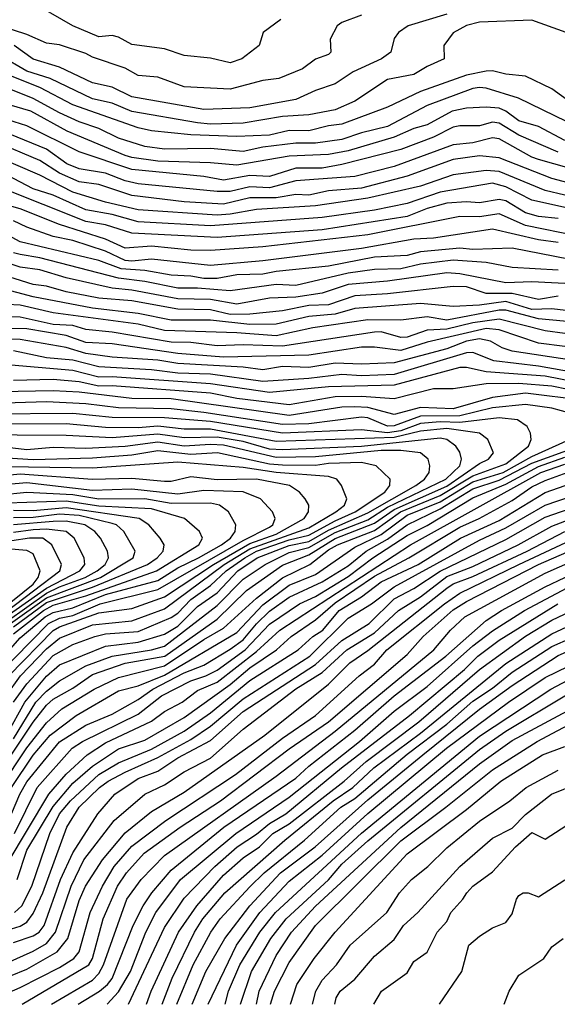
# Model space of a CAD drawing. Header units: metres. Extents: x -51132 to -49532, y -231222 to -229437.
# Tile 96 of 256: x -50485 to -50444, y -231222 to -231147. Entities that reach past the tile are written whole.
import ezdxf

# ---------------------------------------------------------------- set-up
doc = ezdxf.new("R2010")
doc.units = ezdxf.units.M
for name, color, linetype in [('CONTOUR_HALF', 8, 'Continuous'), ('CONTOUR_INDEX', 1, 'Continuous'), ('CONTOUR_INTER', 3, 'Continuous')]:
    doc.layers.add(name, color=color, linetype=linetype)

msp = doc.modelspace()

# ---------------------------------------------------------------- linework, layer by layer
at = {"layer": 'CONTOUR_HALF'}
for points, elevation in [([(-50464.729, -231146.759), (-50466.066, -231147.759), (-50466.382, -231148.759), (-50467.697, -231149.759), (-50468.58, -231150.06), (-50470.08, -231149.704), (-50472.08, -231149.497), (-50473.58, -231148.993), (-50476.08, -231148.668), (-50477.08, -231148.107), (-50477.58, -231147.992), (-50478.58, -231148.081), (-50480.58, -231147.239), (-50483.08, -231145.797)], 74.5), ([(-50452.08, -231146.371), (-50455.015, -231147.259), (-50455.759, -231147.759), (-50456.08, -231148.227), (-50456.329, -231149.259), (-50457.053, -231149.759), (-50459.214, -231150.759), (-50460.58, -231151.657), (-50462.08, -231152.17), (-50463.58, -231152.869), (-50467.08, -231153.487), (-50470.58, -231153.627), (-50476.08, -231152.668), (-50477.58, -231151.914), (-50479.08, -231151.591), (-50481.58, -231150.386), (-50483.58, -231149.797), (-50485.042, -231148.759)], 73.5), ([(-50441.58, -231153.838), (-50444.08, -231152.058), (-50446.08, -231151.084), (-50447.58, -231150.931), (-50448.58, -231150.675), (-50449.08, -231150.694), (-50450.58, -231151.006), (-50454.08, -231152.249), (-50456.58, -231153.447), (-50460.08, -231154.75), (-50461.08, -231154.865), (-50462.58, -231155.258), (-50464.08, -231155.225), (-50465.58, -231155.564), (-50468.08, -231155.671), (-50471.58, -231155.539), (-50474.58, -231155.247), (-50475.58, -231155.008), (-50480.58, -231153.263), (-50483.08, -231151.934), (-50487.58, -231150.18)], 72.5), ([(-50443.08, -231155.981), (-50445.08, -231154.916), (-50446.58, -231154.482), (-50447.58, -231153.74), (-50448.08, -231153.532), (-50449.08, -231153.439), (-50450.58, -231153.52), (-50451.672, -231153.759), (-50453.58, -231154.788), (-50454.58, -231155.065), (-50456.08, -231155.722), (-50459.578, -231156.759), (-50461.08, -231157.051), (-50464.08, -231157.168), (-50468.08, -231157.873), (-50470.08, -231157.676), (-50474.08, -231157.567), (-50476.08, -231157.286), (-50476.58, -231157.112), (-50480.989, -231155.259), (-50483.777, -231153.759), (-50485.409, -231153.259)], 71.5), ([(-50441.58, -231158.416), (-50445.08, -231157.427), (-50445.597, -231157.259), (-50448.08, -231155.861), (-50448.58, -231155.788), (-50450.08, -231156.158), (-50451.58, -231156.314), (-50456.08, -231157.957), (-50459.08, -231158.725), (-50463.58, -231159.057), (-50465.58, -231159.579), (-50467.08, -231159.509), (-50468.58, -231159.876), (-50469.58, -231159.857), (-50475.58, -231159.293), (-50476.58, -231159.061), (-50478.08, -231158.463), (-50480.08, -231158.136), (-50481.029, -231157.759), (-50482.58, -231156.649), (-50487.08, -231154.807)], 70.5), ([(-50441.58, -231160.496), (-50444.58, -231159.784), (-50448.08, -231158.352), (-50449.08, -231158.258), (-50451.58, -231158.592), (-50454.08, -231159.459), (-50458.08, -231160.37), (-50462.08, -231160.963), (-50466.58, -231161.233), (-50468.58, -231161.603), (-50469.58, -231161.664), (-50475.58, -231161.264), (-50478.08, -231160.682), (-50480.58, -231159.914), (-50483.08, -231158.611), (-50486.58, -231157.114)], 69.5), ([(-50443.58, -231161.923), (-50445.08, -231161.779), (-50446.08, -231161.483), (-50447.58, -231160.569), (-50448.08, -231160.48), (-50449.58, -231160.741), (-50450.58, -231160.647), (-50452.08, -231160.763), (-50453.58, -231161.149), (-50455.08, -231161.778), (-50461.58, -231162.782), (-50469.58, -231163.373), (-50476.08, -231163.027), (-50478.08, -231162.4), (-50479.58, -231162.154), (-50486.08, -231159.563)], 68.5), ([(-50443.58, -231163.754), (-50445.08, -231163.537), (-50448.58, -231162.738), (-50453.08, -231163.429), (-50454.58, -231163.502), (-50458.58, -231164.202), (-50466.08, -231165.151), (-50470.08, -231165.504), (-50474.58, -231165.028), (-50476.08, -231165.159), (-50476.58, -231165.112), (-50478.08, -231164.416), (-50480.58, -231163.607), (-50482.08, -231163.281), (-50484.08, -231162.582), (-50485.08, -231162.099)], 67.5), ([(-50443.58, -231165.851), (-50447.08, -231165.65), (-50449.08, -231165.27), (-50451.58, -231165.088), (-50454.08, -231165.399), (-50455.58, -231165.752), (-50457.58, -231165.812), (-50459.58, -231166.091), (-50463.58, -231167.014), (-50465.08, -231166.946), (-50468.58, -231167.435), (-50471.08, -231167.22), (-50472.58, -231167.236), (-50475.08, -231166.715), (-50477.08, -231166.457), (-50483.08, -231164.929), (-50484.58, -231164.665), (-50485.08, -231164.532)], 66.5), ([(-50443.58, -231167.831), (-50445.08, -231168.097), (-50447.08, -231167.624), (-50449.08, -231167.626), (-50450.58, -231167.135), (-50451.58, -231167.092), (-50456.58, -231167.656), (-50459.08, -231167.812), (-50461.08, -231168.489), (-50462.58, -231168.553), (-50464.58, -231168.959), (-50467.08, -231169.208), (-50468.58, -231169.225), (-50470.08, -231168.865), (-50472.58, -231168.826), (-50476.08, -231168.203), (-50478.58, -231167.99), (-50481.08, -231167.509), (-50482.58, -231167.085), (-50483.58, -231166.945), (-50489.58, -231165.057)], 65.5), ([(-50442.08, -231169.837), (-50445.08, -231169.564), (-50447.58, -231168.907), (-50448.08, -231168.909), (-50452.08, -231169.652), (-50453.58, -231169.401), (-50455.58, -231169.655), (-50458.08, -231169.65), (-50462.272, -231170.259), (-50465.08, -231170.862), (-50468.08, -231170.63), (-50473.58, -231170.443), (-50475.58, -231169.973), (-50482.08, -231169.109), (-50484.58, -231168.527), (-50486.58, -231168.415)], 64.5), ([(-50443.08, -231171.681), (-50445.08, -231171.423), (-50448.08, -231170.405), (-50449.08, -231170.31), (-50453.58, -231171.333), (-50455.58, -231171.961), (-50457.58, -231171.714), (-50458.58, -231171.729), (-50462.58, -231172.339), (-50469.08, -231172.486), (-50472.58, -231172.203), (-50477.58, -231171.478), (-50479.58, -231171.37), (-50481.08, -231170.843), (-50484.08, -231170.332), (-50486.08, -231170.308)], 63.5), ([(-50442.08, -231173.709), (-50445.08, -231173.155), (-50448.489, -231172.759), (-50450.08, -231172.117), (-50450.58, -231172.146), (-50456.08, -231173.793), (-50458.58, -231173.911), (-50460.08, -231173.802), (-50462.58, -231174.117), (-50466.08, -231174.323), (-50470.08, -231173.769), (-50472.58, -231173.701), (-50474.58, -231173.433), (-50478.58, -231173.22), (-50480.58, -231172.717), (-50482.58, -231172.544), (-50485.08, -231172.009)], 62.5), ([(-50441.58, -231175.2), (-50444.08, -231174.698), (-50446.58, -231174.479), (-50449.08, -231174.512), (-50451.58, -231174.902), (-50453.08, -231174.902), (-50456.08, -231175.642), (-50458.58, -231175.477), (-50460.58, -231175.508), (-50464.08, -231176.099), (-50468.08, -231175.617), (-50470.08, -231175.224), (-50477.58, -231174.673), (-50478.58, -231174.694), (-50480.08, -231174.362), (-50482.08, -231174.191), (-50485.08, -231174.249)], 61.5), ([(-50442.601, -231176.759), (-50444.08, -231176.361), (-50446.08, -231176.085), (-50448.58, -231176.343), (-50451.08, -231176.96), (-50454.08, -231176.968), (-50456.08, -231177.701), (-50456.58, -231177.728), (-50458.08, -231177.098), (-50458.58, -231177.042), (-50462.58, -231177.547), (-50464.58, -231177.597), (-50470.58, -231176.682), (-50473.08, -231176.421), (-50477.08, -231176.345), (-50479.58, -231176.027), (-50482.58, -231175.886), (-50486.58, -231176.015)], 60.5), ([(-50486.934, -231205.259), (-50483.58, -231200.277), (-50482.58, -231198.969), (-50482.08, -231198.525), (-50480.58, -231197.691), (-50479.08, -231196.644), (-50476.58, -231195.79), (-50473.568, -231195.259), (-50469.58, -231192.433), (-50467.338, -231190.259), (-50464.58, -231188.317), (-50462.58, -231187.533), (-50460.58, -231186.291), (-50457.58, -231185.125), (-50456.08, -231184.084), (-50452.08, -231182.3), (-50449.58, -231180.571), (-50448.882, -231180.259), (-50448.519, -231179.759), (-50448.942, -231178.759), (-50449.584, -231178.259), (-50452.08, -231177.902), (-50454.08, -231178.107), (-50456.08, -231178.605), (-50465.08, -231178.911), (-50470.08, -231177.973), (-50472.08, -231177.958), (-50474.08, -231177.727), (-50475.58, -231177.852), (-50478.08, -231177.828), (-50481.08, -231177.546), (-50487.58, -231177.575)], 59.5), ([(-50485.245, -231205.259), (-50483.58, -231202.782), (-50482.29, -231201.259), (-50480.313, -231199.759), (-50477.08, -231197.89), (-50475.58, -231197.5), (-50473.58, -231196.697), (-50468.08, -231193.445), (-50466.08, -231191.342), (-50464.08, -231189.854), (-50462.08, -231189.034), (-50459.08, -231186.945), (-50457.08, -231185.979), (-50455.08, -231184.524), (-50452.58, -231183.488), (-50450.08, -231181.985), (-50447.777, -231181.259), (-50445.58, -231180.054), (-50442.733, -231178.759)], 60.5), ([(-50485.58, -231201.176), (-50484.232, -231198.759), (-50482.58, -231196.776), (-50481.58, -231195.913), (-50478.08, -231194.487), (-50475.58, -231194.195), (-50473.58, -231193.581), (-50472.58, -231192.963), (-50471.08, -231191.47), (-50469.58, -231190.414), (-50467.987, -231188.759), (-50466.52, -231187.759), (-50464.08, -231186.832), (-50462.58, -231186.508), (-50461.08, -231185.644), (-50458.08, -231184.342), (-50454.423, -231182.259), (-50453.783, -231181.759), (-50453.407, -231181.259), (-50453.362, -231180.759), (-50453.501, -231180.259), (-50454.08, -231179.753), (-50455.58, -231179.582), (-50457.08, -231179.59), (-50462.08, -231180.075), (-50465.08, -231180.113), (-50469.08, -231179.189), (-50470.08, -231179.123), (-50472.08, -231179.267), (-50474.08, -231178.959), (-50476.58, -231179.275), (-50479.58, -231179.427), (-50482.08, -231179.365), (-50484.08, -231179.527), (-50485.58, -231179.359)], 58.5), ([(-50485.005, -231208.759), (-50483.286, -231205.259), (-50480.617, -231202.259), (-50479.839, -231201.759), (-50475.58, -231199.656), (-50473.817, -231198.259), (-50471.58, -231197.132), (-50470.427, -231196.759), (-50469.58, -231196.306), (-50467.442, -231194.759), (-50465.58, -231192.804), (-50463.298, -231191.259), (-50462.08, -231190.718), (-50459.58, -231189.192), (-50457.7, -231187.759), (-50455.08, -231186.049), (-50453.58, -231185.296), (-50450.08, -231183.181), (-50447.58, -231182.141), (-50445.08, -231180.813), (-50443.08, -231180.093)], 61.5), ([(-50485.649, -231198.259), (-50484.549, -231196.759), (-50482.58, -231194.693), (-50481.58, -231193.876), (-50479.08, -231192.867), (-50476.08, -231192.559), (-50473.58, -231191.648), (-50469.038, -231188.259), (-50467.08, -231187.084), (-50462.58, -231185.48), (-50460.524, -231184.259), (-50459.869, -231183.759), (-50459.68, -231183.259), (-50460.092, -231182.259), (-50460.462, -231181.759), (-50461.08, -231181.578), (-50465.08, -231181.267), (-50467.58, -231180.873), (-50472.58, -231180.478), (-50479.08, -231180.94), (-50485.58, -231180.837)], 57.5), ([(-50484.815, -231212.259), (-50484.08, -231210.026), (-50482.08, -231206.699), (-50480.58, -231204.932), (-50479.08, -231203.618), (-50477.08, -231202.312), (-50475.08, -231201.633), (-50472.08, -231199.907), (-50468.58, -231197.407), (-50467.08, -231196.146), (-50465.048, -231194.759), (-50463.937, -231193.759), (-50462.08, -231192.494), (-50460.58, -231191.185), (-50457.58, -231189.163), (-50454.962, -231187.759), (-50451.08, -231185.416), (-50449.595, -231184.759), (-50447.08, -231183.401), (-50445.58, -231182.349), (-50444.58, -231181.86), (-50442.889, -231181.259)], 62.5), ([(-50486.363, -231196.759), (-50482.42, -231192.759), (-50481.58, -231192.365), (-50480.58, -231192.158), (-50478.478, -231191.259), (-50474.08, -231190.173), (-50467.58, -231186.434), (-50465.58, -231185.431), (-50465.338, -231185.259), (-50465.143, -231184.759), (-50465.342, -231184.259), (-50466.271, -231183.259), (-50467.58, -231182.737), (-50470.58, -231182.636), (-50472.58, -231182.919), (-50476.08, -231182.53), (-50479.08, -231182.624), (-50484.08, -231182.054), (-50486.46, -231182.259)], 56.5), ([(-50485.58, -231216.125), (-50484.58, -231215.807), (-50484.08, -231215.495), (-50483.58, -231214.835), (-50482.847, -231213.259), (-50481.018, -231208.259), (-50480.098, -231206.759), (-50478.533, -231205.259), (-50477.879, -231204.759), (-50476.58, -231204.073), (-50474.08, -231202.976), (-50471.58, -231201.603), (-50470.08, -231200.567), (-50467.58, -231198.487), (-50462.51, -231195.259), (-50459.58, -231192.352), (-50457.808, -231191.259), (-50456.08, -231189.968), (-50449.58, -231186.408), (-50447.58, -231185.477), (-50444.58, -231183.76), (-50442.58, -231183.059)], 63.5), ([(-50485.08, -231193.549), (-50482.806, -231191.759), (-50482.08, -231191.375), (-50479.58, -231190.648), (-50474.189, -231188.759), (-50470.97, -231186.759), (-50470.697, -231186.259), (-50470.92, -231185.759), (-50472.064, -231184.759), (-50474.58, -231184.03), (-50478.58, -231183.825), (-50481.08, -231183.458), (-50485.58, -231183.601)], 55.5), ([(-50487.58, -231219.488), (-50483.58, -231217.709), (-50482.58, -231217.125), (-50481.883, -231216.259), (-50480.698, -231212.759), (-50479.72, -231210.759), (-50477.419, -231207.759), (-50475.08, -231205.753), (-50473.58, -231205.047), (-50472.08, -231204.059), (-50470.08, -231203.018), (-50467.58, -231200.799), (-50463.58, -231197.749), (-50461.58, -231196.488), (-50459.682, -231194.759), (-50457.58, -231193.484), (-50455.746, -231191.759), (-50454.08, -231190.722), (-50452.08, -231189.181), (-50450.08, -231188.425), (-50446.644, -231186.759), (-50444.08, -231185.351), (-50442.08, -231184.599)], 64.5), ([(-50485.314, -231192.759), (-50482.58, -231190.796), (-50478.47, -231189.259), (-50475.975, -231187.759), (-50475.821, -231187.259), (-50476.687, -231185.759), (-50477.244, -231185.259), (-50477.58, -231185.147), (-50480.08, -231184.534), (-50481.58, -231184.427), (-50483.58, -231184.694), (-50485.08, -231184.706)], 54.5), ([(-50485.58, -231192.183), (-50482.58, -231190.082), (-50480.048, -231188.759), (-50479.65, -231188.259), (-50479.705, -231187.759), (-50480.471, -231186.259), (-50481.08, -231185.747), (-50482.58, -231185.575), (-50483.58, -231185.627), (-50485.08, -231185.844)], 53.5), ([(-50487.515, -231221.759), (-50484.58, -231220.474), (-50481.58, -231218.962), (-50480.497, -231218.259), (-50480.076, -231217.759), (-50479.236, -231214.759), (-50478.309, -231212.759), (-50477.432, -231211.259), (-50476.08, -231209.706), (-50473.48, -231207.759), (-50468.186, -231204.259), (-50464.58, -231201.501), (-50462.076, -231199.759), (-50458.738, -231196.759), (-50457.58, -231195.866), (-50456.63, -231194.759), (-50452.247, -231191.259), (-50451.08, -231190.448), (-50446.574, -231188.259), (-50442.58, -231186.39)], 65.5), ([(-50486.08, -231191.781), (-50483.581, -231189.759), (-50483.2, -231189.259), (-50483.061, -231188.759), (-50483.58, -231187.456), (-50484.08, -231187.21), (-50485.58, -231187.086)], 52.5), ([(-50482.192, -231221.759), (-50479.08, -231219.922), (-50478.58, -231219.425), (-50478.238, -231218.759), (-50476.453, -231213.759), (-50475.364, -231212.259), (-50473.58, -231210.428), (-50465.08, -231204.393), (-50460.58, -231200.953), (-50453.068, -231194.759), (-50451.788, -231193.259), (-50450.701, -231192.259), (-50444.58, -231188.932), (-50441.08, -231187.381)], 66.5), ([(-50470.257, -231221.759), (-50468.11, -231217.259), (-50466.321, -231214.759), (-50464.08, -231212.389), (-50461.58, -231210.39), (-50458.08, -231207.22), (-50452.09, -231202.259), (-50447.375, -231198.759), (-50444.58, -231196.871), (-50440.08, -231194.688), (-50437.58, -231193.926), (-50435.58, -231193.567), (-50434.08, -231193.453), (-50429.846, -231191.259), (-50424.08, -231189.485), (-50422.58, -231189.23), (-50417.08, -231188.768), (-50413.08, -231189.065), (-50410.58, -231189.386), (-50403.58, -231191.495), (-50402.08, -231191.695)], 70.5), ([(-50477.947, -231221.759), (-50477.08, -231220.801), (-50476.176, -231219.259), (-50474.996, -231216.259), (-50474.24, -231214.759), (-50472.353, -231212.259), (-50468.159, -231208.759), (-50464.08, -231205.981), (-50458.717, -231201.759), (-50456.08, -231199.431), (-50453.58, -231197.564), (-50450.08, -231194.468), (-50448.58, -231193.309), (-50446.163, -231191.759), (-50442.08, -231189.614)], 67.5), ([(-50474.966, -231221.759), (-50474.608, -231220.759), (-50472.511, -231216.259), (-50471.117, -231214.259), (-50469.08, -231211.919), (-50467.58, -231210.616), (-50466.35, -231209.759), (-50465.329, -231208.759), (-50464.08, -231208.013), (-50459.902, -231204.759), (-50458.226, -231203.259), (-50454.191, -231200.259), (-50449.58, -231196.255), (-50446.08, -231193.725), (-50444.08, -231192.503), (-50440.58, -231190.861)], 68.5), ([(-50467.784, -231221.759), (-50466.943, -231219.259), (-50465.477, -231216.759), (-50464.31, -231215.259), (-50461.08, -231212.286), (-50460.08, -231211.099), (-50458.08, -231209.316), (-50449.58, -231202.349), (-50447.58, -231200.957), (-50443.08, -231198.28), (-50440.58, -231197.02), (-50439.58, -231196.816), (-50438.08, -231196.213), (-50433.08, -231195.485), (-50431.08, -231194.296), (-50428.58, -231193.187), (-50425.58, -231192.112), (-50421.58, -231191.212), (-50416.08, -231190.829), (-50411.58, -231191.207), (-50409.08, -231191.61), (-50404.08, -231193.156), (-50398.08, -231194.627)], 71.5), ([(-50472.647, -231221.759), (-50471.407, -231218.759), (-50470.06, -231216.259), (-50469.338, -231215.259), (-50467.08, -231212.82), (-50465.988, -231211.759), (-50462.91, -231209.259), (-50460.142, -231206.759), (-50459.08, -231206.075), (-50455.08, -231202.724), (-50452.08, -231200.438), (-50450.08, -231198.685), (-50448.58, -231197.687), (-50447.08, -231196.462), (-50444.08, -231194.51), (-50439.58, -231192.53)], 69.5), ([(-50465.501, -231221.759), (-50465.21, -231220.759), (-50464.08, -231218.569), (-50462.08, -231215.757), (-50455.58, -231209.305), (-50452.136, -231206.759), (-50448.58, -231203.905), (-50445.174, -231201.759), (-50440.08, -231199.043), (-50437.08, -231198.641), (-50434.58, -231197.916), (-50432.58, -231197.809), (-50430.488, -231196.759), (-50428.084, -231195.759), (-50426.319, -231194.759), (-50422.08, -231193.509), (-50417.58, -231192.915), (-50413.58, -231193.035), (-50411.58, -231193.224), (-50407.58, -231194.104), (-50404.08, -231195.106), (-50402.58, -231195.751)], 72.5), ([(-50462.309, -231221.759), (-50462.058, -231220.759), (-50461.58, -231219.918), (-50460.48, -231218.759), (-50459.429, -231217.259), (-50456.653, -231214.759), (-50455.667, -231213.259), (-50454.755, -231212.259), (-50453.524, -231211.259), (-50452.08, -231209.835), (-50449.58, -231207.818), (-50447.261, -231206.259), (-50446.014, -231205.259), (-50443.58, -231203.92)], 73.5), ([(-50457.632, -231221.759), (-50457.046, -231220.759), (-50455.08, -231219.367), (-50454.58, -231218.487), (-50453.58, -231217.787), (-50452.813, -231216.259), (-50452.08, -231215.441), (-50451.77, -231214.759), (-50450.838, -231213.759), (-50450.545, -231213.259), (-50450.08, -231212.768), (-50448.58, -231211.674), (-50446.831, -231209.759), (-50445.58, -231208.688), (-50444.58, -231209.193), (-50442.58, -231207.88)], 74.5), ([(-50447.703, -231221.759), (-50447.323, -231220.759), (-50446.58, -231219.534), (-50444.666, -231218.259), (-50444.08, -231217.388), (-50443.207, -231216.759)], 75.5)]:
    msp.add_lwpolyline(points, dxfattribs=dict(at, elevation=elevation))
at = {"layer": 'CONTOUR_INDEX'}
for points, elevation in [([(-50441.58, -231159.545), (-50444.08, -231158.865), (-50448.08, -231157.296), (-50449.58, -231157.162), (-50451.58, -231157.44), (-50455.08, -231158.695), (-50458.58, -231159.604), (-50461.08, -231159.803), (-50462.58, -231160.14), (-50463.58, -231160.084), (-50465.08, -231160.345), (-50467.08, -231160.355), (-50469.08, -231160.839), (-50472.08, -231160.644), (-50476.08, -231160.179), (-50478.58, -231159.326), (-50480.08, -231159.131), (-50481.58, -231158.46), (-50483.08, -231157.494), (-50486.58, -231156.043)], 70), ([(-50442.58, -231168.971), (-50444.08, -231168.806), (-50445.58, -231168.841), (-50447.58, -231168.245), (-50449.58, -231168.515), (-50451.58, -231168.613), (-50454.08, -231168.388), (-50459.08, -231168.772), (-50460.58, -231169.201), (-50462.58, -231169.373), (-50465.08, -231169.971), (-50467.08, -231169.984), (-50470.08, -231169.666), (-50473.08, -231169.652), (-50475.58, -231169.147), (-50479.08, -231168.755), (-50483.58, -231167.88), (-50491.08, -231165.902)], 65), ([(-50486.092, -231205.259), (-50484.08, -231202.218), (-50482.58, -231200.319), (-50481.419, -231199.259), (-50478.954, -231197.759), (-50477.08, -231196.885), (-50473.58, -231195.989), (-50470.58, -231193.969), (-50469.08, -231193.107), (-50466.58, -231190.824), (-50464.58, -231189.285), (-50462.51, -231188.259), (-50461.08, -231187.155), (-50460.399, -231186.759), (-50457.58, -231185.669), (-50455.601, -231184.259), (-50452.58, -231183.015), (-50450.08, -231181.512), (-50447.58, -231180.597), (-50445.837, -231179.259), (-50445.653, -231178.759), (-50445.703, -231178.259), (-50445.952, -231177.759), (-50446.682, -231177.259), (-50448.08, -231177.103), (-50451.08, -231177.453), (-50452.58, -231177.412), (-50454.08, -231177.539), (-50455.58, -231178.078), (-50456.58, -231178.241), (-50458.58, -231178.012), (-50464.58, -231178.276), (-50470.08, -231177.386), (-50473.58, -231177.109), (-50477.58, -231177.066), (-50480.58, -231176.773), (-50487.08, -231176.823)], 60), ([(-50485.08, -231193.005), (-50482.58, -231191.16), (-50479.08, -231190), (-50474.887, -231188.259), (-50474.155, -231187.759), (-50473.693, -231187.259), (-50473.616, -231186.759), (-50473.906, -231186.259), (-50474.767, -231185.259), (-50475.51, -231184.759), (-50481.08, -231183.948), (-50483.58, -231184.174), (-50485.08, -231184.15)], 55), ([(-50486.58, -231220.09), (-50484.08, -231219.075), (-50481.752, -231217.759), (-50480.951, -231216.759), (-50480.08, -231213.843), (-50479.6, -231212.759), (-50478.309, -231210.759), (-50476.58, -231208.695), (-50474.58, -231207.09), (-50472.08, -231205.606), (-50465.933, -231201.259), (-50461.08, -231197.393), (-50459.471, -231195.759), (-50458.08, -231194.815), (-50452.08, -231190.072), (-50451.58, -231189.735), (-50450.08, -231189.174), (-50445.941, -231187.259), (-50443.08, -231185.765)], 65), ([(-50471.465, -231221.759), (-50470.422, -231219.259), (-50468.997, -231216.759), (-50467.087, -231214.259), (-50464.741, -231211.759), (-50462.114, -231209.759), (-50458.08, -231206.181), (-50453.905, -231202.759), (-50449.58, -231199.279), (-50447.08, -231197.493), (-50443.58, -231195.196), (-50439.58, -231193.432), (-50436.58, -231192.695), (-50434.58, -231192.622), (-50434.08, -231192.463), (-50433.08, -231191.767), (-50430.08, -231190.297), (-50426.08, -231188.989), (-50423.58, -231188.367), (-50417.08, -231187.854), (-50413.08, -231188.229), (-50410.08, -231188.812), (-50403.58, -231190.649), (-50399.58, -231191.141)], 70), ([(-50452.639, -231221.759), (-50450.918, -231219.259), (-50450.387, -231217.259), (-50449.58, -231216.57), (-50448.58, -231215.941), (-50447.58, -231215.536), (-50447.08, -231214.88), (-50446.756, -231213.759), (-50446.58, -231213.467), (-50446.24, -231213.259), (-50445.868, -231213.259), (-50445.08, -231213.573), (-50443.08, -231212.275)], 75)]:
    msp.add_lwpolyline(points, dxfattribs=dict(at, elevation=elevation))
at = {"layer": 'CONTOUR_INTER'}
for points, elevation in [([(-50458.58, -231146.441), (-50460.08, -231146.994), (-50460.439, -231147.259), (-50460.962, -231148.259), (-50460.921, -231149.259), (-50461.08, -231149.444), (-50462.08, -231149.798), (-50463.08, -231150.519), (-50464.863, -231151.259), (-50466.08, -231151.404), (-50468.58, -231152.067), (-50472.08, -231151.903), (-50474.08, -231151.172), (-50475.58, -231151.044), (-50476.58, -231150.48), (-50479.08, -231149.628), (-50479.58, -231149.35), (-50481.58, -231148.707), (-50482.58, -231148.566), (-50484.08, -231147.917), (-50487.08, -231146.937)], 74), ([(-50442.963, -231147.759), (-50445.58, -231146.807), (-50449.58, -231146.968), (-50450.58, -231147.216), (-50451.58, -231147.788), (-50452.31, -231148.759), (-50452.281, -231149.759), (-50453.58, -231150.34), (-50454.58, -231150.953), (-50456.58, -231151.338), (-50459.08, -231152.989), (-50460.58, -231153.637), (-50462.58, -231154.015), (-50464.58, -231154.15), (-50467.58, -231154.655), (-50470.08, -231154.731), (-50471.08, -231154.638), (-50476.08, -231153.768), (-50477.58, -231153.13), (-50479.08, -231152.814), (-50482.297, -231151.259), (-50484.08, -231150.711), (-50486.08, -231149.534)], 73), ([(-50441.08, -231155.458), (-50446.616, -231152.759), (-50449.08, -231151.986), (-50449.58, -231151.945), (-50450.08, -231152.031), (-50453.58, -231153.318), (-50456.58, -231154.911), (-50458.58, -231155.395), (-50460.08, -231155.916), (-50462.08, -231156.183), (-50463.58, -231156.179), (-50466.08, -231156.49), (-50467.58, -231156.82), (-50470.08, -231156.579), (-50473.58, -231156.644), (-50475.08, -231156.433), (-50477.08, -231155.812), (-50478.58, -231155.058), (-50480.08, -231154.557), (-50481.58, -231153.879), (-50483.58, -231152.779), (-50486.58, -231151.587)], 72), ([(-50443.58, -231156.859), (-50446.58, -231155.581), (-50448.08, -231154.661), (-50448.58, -231154.583), (-50449.58, -231154.863), (-50451.08, -231154.856), (-50451.58, -231154.969), (-50453.08, -231155.739), (-50455.58, -231156.666), (-50460.08, -231157.811), (-50461.58, -231158.079), (-50463.58, -231158.089), (-50465.58, -231158.711), (-50467.08, -231158.656), (-50469.08, -231159.012), (-50470.58, -231158.735), (-50476.08, -231158.201), (-50480.08, -231156.855), (-50484.08, -231154.865), (-50486.001, -231154.259)], 71), ([(-50441.58, -231161.417), (-50445.58, -231160.523), (-50447.58, -231159.504), (-50448.58, -231159.242), (-50452.58, -231159.915), (-50455.08, -231160.769), (-50457.58, -231161.297), (-50461.58, -231161.841), (-50470.08, -231162.484), (-50475.58, -231162.164), (-50477.58, -231161.624), (-50479.58, -231161.251), (-50482.08, -231160.154), (-50483.58, -231159.653), (-50485.58, -231158.613)], 69), ([(-50442.08, -231163.269), (-50446.08, -231162.454), (-50448.08, -231161.567), (-50449.58, -231161.804), (-50451.08, -231161.76), (-50458.08, -231163.173), (-50466.08, -231164.088), (-50470.08, -231164.371), (-50471.58, -231164.339), (-50474.58, -231164.023), (-50476.58, -231164.184), (-50478.08, -231163.504), (-50481.58, -231162.382), (-50484.58, -231161.179), (-50487.905, -231160.259)], 68), ([(-50440.58, -231165.456), (-50447.08, -231164.171), (-50450.08, -231164.275), (-50451.08, -231164.182), (-50454.08, -231164.472), (-50455.08, -231164.734), (-50457.58, -231164.877), (-50461.08, -231165.539), (-50465.08, -231165.947), (-50466.08, -231166.167), (-50468.08, -231166.213), (-50469.58, -231166.487), (-50470.58, -231166.493), (-50471.58, -231166.302), (-50473.08, -231166.236), (-50475.08, -231165.869), (-50476.894, -231165.759), (-50478.58, -231165.129), (-50484.58, -231163.706), (-50486.08, -231162.888)], 67), ([(-50438.58, -231167.105), (-50445.58, -231166.748), (-50447.58, -231166.816), (-50451.08, -231166.128), (-50452.08, -231166.06), (-50456.58, -231166.692), (-50459.58, -231166.959), (-50461.58, -231167.62), (-50463.58, -231167.904), (-50465.58, -231167.994), (-50468.08, -231168.436), (-50470.08, -231168.095), (-50472.58, -231168.047), (-50476.08, -231167.381), (-50477.58, -231167.23), (-50481.08, -231166.445), (-50483.08, -231165.831), (-50484.58, -231165.622), (-50491.08, -231163.47)], 66), ([(-50443.08, -231170.69), (-50444.58, -231170.475), (-50448.08, -231169.579), (-50450.08, -231169.867), (-50452.08, -231170.356), (-50453.58, -231170.417), (-50455.08, -231170.955), (-50455.58, -231170.987), (-50457.08, -231170.549), (-50457.58, -231170.584), (-50464.58, -231171.648), (-50467.58, -231171.534), (-50469.58, -231171.623), (-50471.58, -231171.368), (-50473.08, -231171.331), (-50477.58, -231170.57), (-50479.58, -231170.374), (-50480.58, -231170.069), (-50482.08, -231169.986), (-50484.58, -231169.444), (-50487.58, -231169.325)], 64), ([(-50442.58, -231172.708), (-50447.08, -231172.02), (-50447.848, -231171.759), (-50448.739, -231171.259), (-50449.58, -231171.075), (-50450.58, -231171.259), (-50452.08, -231171.843), (-50456.08, -231172.925), (-50458.58, -231173.026), (-50460.58, -231172.93), (-50462.58, -231173.268), (-50464.58, -231173.203), (-50466.08, -231173.444), (-50467.58, -231173.235), (-50472.58, -231172.952), (-50474.08, -231172.703), (-50477.58, -231172.48), (-50479.58, -231172.197), (-50481.08, -231171.752), (-50484.58, -231171.125), (-50486.08, -231171.121)], 63), ([(-50441.08, -231174.613), (-50444.58, -231173.935), (-50449.08, -231173.606), (-50450.58, -231173.266), (-50451.08, -231173.269), (-50456.08, -231174.624), (-50461.08, -231174.733), (-50465.58, -231175.163), (-50470.08, -231174.503), (-50477.58, -231173.977), (-50478.58, -231174.002), (-50480.58, -231173.5), (-50490.58, -231172.638)], 62), ([(-50441.58, -231175.776), (-50446.08, -231175.234), (-50448.58, -231175.556), (-50451.58, -231176.408), (-50454.08, -231176.311), (-50456.08, -231176.834), (-50458.08, -231176.302), (-50459.08, -231176.258), (-50460.08, -231176.289), (-50464.08, -231176.913), (-50473.08, -231175.66), (-50476.08, -231175.618), (-50480.08, -231175.148), (-50482.08, -231175.052), (-50486.08, -231175.13)], 61), ([(-50485.08, -231201.553), (-50483.382, -231198.759), (-50482.58, -231197.91), (-50481.58, -231197.134), (-50479.58, -231195.994), (-50477.58, -231195.256), (-50474.58, -231194.763), (-50473.58, -231194.483), (-50469.58, -231191.387), (-50467.58, -231189.383), (-50465.91, -231188.259), (-50464.08, -231187.36), (-50462.58, -231186.986), (-50460.58, -231185.844), (-50458.08, -231184.866), (-50456.58, -231183.91), (-50452.144, -231181.759), (-50451.083, -231180.759), (-50450.941, -231180.259), (-50451.08, -231179.712), (-50451.395, -231179.259), (-50452.067, -231178.759), (-50452.58, -231178.643), (-50458.58, -231179.271), (-50464.58, -231179.53), (-50465.58, -231179.474), (-50467.58, -231178.911), (-50469.58, -231178.574), (-50472.08, -231178.625), (-50474.08, -231178.346), (-50477.58, -231178.633), (-50481.08, -231178.448), (-50488.58, -231178.403)], 59), ([(-50485.889, -231208.759), (-50484.609, -231205.759), (-50484.08, -231204.818), (-50481.58, -231201.761), (-50479.58, -231200.501), (-50477.58, -231199.658), (-50475.58, -231198.56), (-50474.468, -231197.759), (-50472.08, -231196.521), (-50470.58, -231195.933), (-50468.58, -231194.715), (-50467.58, -231194.003), (-50466.58, -231192.788), (-50465.58, -231191.821), (-50464.08, -231190.754), (-50461.58, -231189.587), (-50459.58, -231188.367), (-50458.217, -231187.259), (-50456.58, -231186.335), (-50455.08, -231185.237), (-50452.58, -231184.026), (-50450.08, -231182.506), (-50448.08, -231181.849), (-50445.58, -231180.561), (-50442.013, -231179.259)], 61), ([(-50485.084, -231198.759), (-50484.08, -231197.344), (-50482.08, -231195.206), (-50480.58, -231194.37), (-50478.897, -231193.759), (-50478.08, -231193.556), (-50475.58, -231193.381), (-50473.08, -231192.302), (-50472.58, -231191.969), (-50471.58, -231190.939), (-50470.08, -231189.88), (-50468.895, -231188.759), (-50467.457, -231187.759), (-50466.58, -231187.245), (-50464.08, -231186.389), (-50462.58, -231186.03), (-50460.58, -231184.935), (-50459.049, -231184.259), (-50456.794, -231182.759), (-50456.407, -231182.259), (-50456.4, -231181.759), (-50457.447, -231180.759), (-50458.58, -231180.511), (-50461.08, -231180.59), (-50462.08, -231180.736), (-50464.58, -231180.717), (-50465.58, -231180.62), (-50469.548, -231179.759), (-50471.58, -231179.883), (-50474.08, -231179.621), (-50476.08, -231179.938), (-50479.08, -231180.162), (-50483.58, -231180.308), (-50485.58, -231180.17)], 58), ([(-50485.58, -231211.062), (-50482.407, -231205.759), (-50481.08, -231204.238), (-50479.489, -231202.759), (-50478.08, -231201.858), (-50474.58, -231200.188), (-50473.58, -231199.46), (-50472.243, -231198.759), (-50471.08, -231197.861), (-50469.58, -231197.225), (-50466.58, -231194.896), (-50464.807, -231193.259), (-50454.83, -231186.759), (-50444.906, -231181.259), (-50443.08, -231180.617)], 62), ([(-50485.451, -231196.759), (-50482.08, -231193.282), (-50481.58, -231193.004), (-50478.58, -231191.954), (-50476.08, -231191.619), (-50473.58, -231190.732), (-50469.859, -231188.259), (-50467.08, -231186.67), (-50465.08, -231185.954), (-50462.929, -231184.759), (-50462.601, -231184.259), (-50462.594, -231183.759), (-50462.867, -231183.259), (-50463.297, -231182.759), (-50464.056, -231182.259), (-50466.58, -231181.782), (-50469.58, -231181.816), (-50471.58, -231181.587), (-50473.08, -231181.942), (-50473.58, -231181.941), (-50476.08, -231181.727), (-50479.08, -231181.806), (-50484.58, -231181.396), (-50486.08, -231181.533)], 57), ([(-50485.007, -231214.759), (-50484.457, -231214.259), (-50483.695, -231212.759), (-50482.314, -231208.759), (-50481.59, -231207.259), (-50480.735, -231206.259), (-50478.58, -231204.261), (-50477.08, -231203.363), (-50474.58, -231202.32), (-50472.08, -231200.966), (-50470.08, -231199.569), (-50467.08, -231197.095), (-50463.386, -231194.759), (-50462.273, -231193.759), (-50461.511, -231193.259), (-50460.275, -231191.759), (-50458.58, -231190.738), (-50457.08, -231189.593), (-50454.254, -231188.259), (-50451.03, -231186.259), (-50448.08, -231184.907), (-50444.58, -231182.776), (-50440.58, -231181.389)], 63), ([(-50487.149, -231196.759), (-50484.58, -231193.859), (-50482.688, -231192.259), (-50482.08, -231191.912), (-50480.58, -231191.562), (-50478.08, -231190.563), (-50474.08, -231189.481), (-50472.58, -231188.522), (-50470.991, -231187.759), (-50469.252, -231186.759), (-50468.567, -231186.259), (-50468.194, -231185.759), (-50468.158, -231185.259), (-50468.718, -231184.259), (-50469.391, -231183.759), (-50470.08, -231183.587), (-50473.08, -231183.618), (-50475.08, -231183.27), (-50478.58, -231183.3), (-50480.58, -231182.97), (-50484.08, -231182.785), (-50486.08, -231182.985)], 56), ([(-50485.08, -231217.049), (-50483.58, -231216.539), (-50483.135, -231216.259), (-50482.762, -231215.759), (-50481.497, -231212.259), (-50480.58, -231210.225), (-50478.671, -231207.259), (-50477.368, -231205.759), (-50475.58, -231204.555), (-50474.08, -231203.995), (-50472.58, -231202.984), (-50470.08, -231201.67), (-50467.58, -231199.474), (-50462.08, -231195.891), (-50460.08, -231194.056), (-50457.999, -231192.759), (-50456.08, -231190.888), (-50454.58, -231190.104), (-50452.58, -231188.769), (-50447.58, -231186.357), (-50444.58, -231184.673), (-50442.08, -231183.811)], 64), ([(-50485.58, -231192.574), (-50482.58, -231190.455), (-50481.58, -231189.957), (-50479.636, -231189.259), (-50478.705, -231188.759), (-50478.112, -231188.259), (-50477.851, -231187.759), (-50477.929, -231187.259), (-50478.468, -231186.259), (-50478.881, -231185.759), (-50479.652, -231185.259), (-50481.08, -231184.962), (-50482.08, -231184.983), (-50485.08, -231185.26)], 54), ([(-50485.58, -231191.789), (-50481.554, -231188.759), (-50481.43, -231188.259), (-50482.175, -231186.759), (-50482.852, -231186.259), (-50483.874, -231186.259), (-50486.58, -231186.677)], 53), ([(-50484.418, -231221.759), (-50479.358, -231218.759), (-50479.076, -231218.259), (-50478.248, -231215.259), (-50477.162, -231212.759), (-50476.487, -231211.759), (-50475.13, -231210.259), (-50472.4, -231208.259), (-50469.328, -231206.259), (-50464.08, -231202.295), (-50461.086, -231200.259), (-50455.08, -231195.129), (-50453.861, -231193.759), (-50451.58, -231191.713), (-50450.58, -231191.084), (-50445.08, -231188.279), (-50440.58, -231186.32)], 66), ([(-50480.156, -231221.759), (-50478.539, -231220.759), (-50477.933, -231220.259), (-50477.58, -231219.785), (-50475.972, -231215.759), (-50475.214, -231214.259), (-50474.537, -231213.259), (-50473.08, -231211.548), (-50469.059, -231208.259), (-50463.58, -231204.54), (-50462.58, -231203.615), (-50459.08, -231200.883), (-50456.08, -231198.263), (-50452.153, -231195.259), (-50449.08, -231192.53), (-50447.907, -231191.759), (-50444.58, -231189.973), (-50441.58, -231188.544)], 67), ([(-50468.955, -231221.759), (-50468.703, -231220.759), (-50467.832, -231218.759), (-50466.327, -231216.259), (-50465.122, -231214.759), (-50458.58, -231208.729), (-50449.58, -231201.345), (-50444.141, -231197.759), (-50441.08, -231196.134), (-50438.08, -231195.139), (-50435.58, -231194.567), (-50433.58, -231194.417), (-50429.08, -231192.089), (-50426.58, -231191.239), (-50424.08, -231190.562), (-50420.08, -231190.035), (-50415.58, -231189.812), (-50411.08, -231190.201), (-50408.58, -231190.79), (-50403.58, -231192.408), (-50402.08, -231192.69)], 71), ([(-50476.325, -231221.759), (-50473.58, -231215.912), (-50472.08, -231213.686), (-50469.742, -231211.259), (-50468.05, -231209.759), (-50466.58, -231208.813), (-50465.58, -231207.991), (-50464.343, -231207.259), (-50460.09, -231203.759), (-50454.911, -231199.759), (-50450.727, -231196.259), (-50449.717, -231195.259), (-50448.08, -231194.021), (-50443.622, -231191.259)], 68), ([(-50473.757, -231221.759), (-50472.992, -231219.759), (-50471.306, -231216.259), (-50470.658, -231215.259), (-50468.996, -231213.259), (-50464.415, -231209.259), (-50460.72, -231206.259), (-50459.241, -231205.259), (-50457.641, -231203.759), (-50454.08, -231201.115), (-50447.58, -231195.795), (-50444.08, -231193.539), (-50440.58, -231191.928)], 69), ([(-50466.585, -231221.759), (-50466.358, -231220.759), (-50465.08, -231218.032), (-50463.898, -231216.259), (-50462.08, -231214.298), (-50455.58, -231208.304), (-50449.58, -231203.451), (-50447.08, -231201.673), (-50440.08, -231197.913), (-50433.08, -231196.744), (-50430.58, -231195.386), (-50428.08, -231194.231), (-50425.51, -231193.259), (-50422.58, -231192.478), (-50418.08, -231191.891), (-50412.58, -231192.133), (-50408.08, -231192.897), (-50403.176, -231194.259), (-50402.08, -231194.686)], 72), ([(-50463.993, -231221.759), (-50463.506, -231220.259), (-50462.182, -231218.259), (-50460.588, -231216.259), (-50455.08, -231210.296), (-50450.58, -231206.917), (-50447.961, -231204.759), (-50444.79, -231202.759), (-50443.08, -231202.137)], 73), ([(-50460.598, -231221.759), (-50460.491, -231221.259), (-50460.191, -231220.759), (-50459.08, -231219.854), (-50457.58, -231218.105), (-50456.08, -231216.816), (-50455.374, -231215.759), (-50454.278, -231214.759), (-50451.076, -231211.259), (-50448.58, -231209.106), (-50447.08, -231208.349), (-50446.08, -231207.318), (-50444.093, -231205.759), (-50442.08, -231204.954)], 74)]:
    msp.add_lwpolyline(points, dxfattribs=dict(at, elevation=elevation))

doc.saveas('drawing.dxf')
